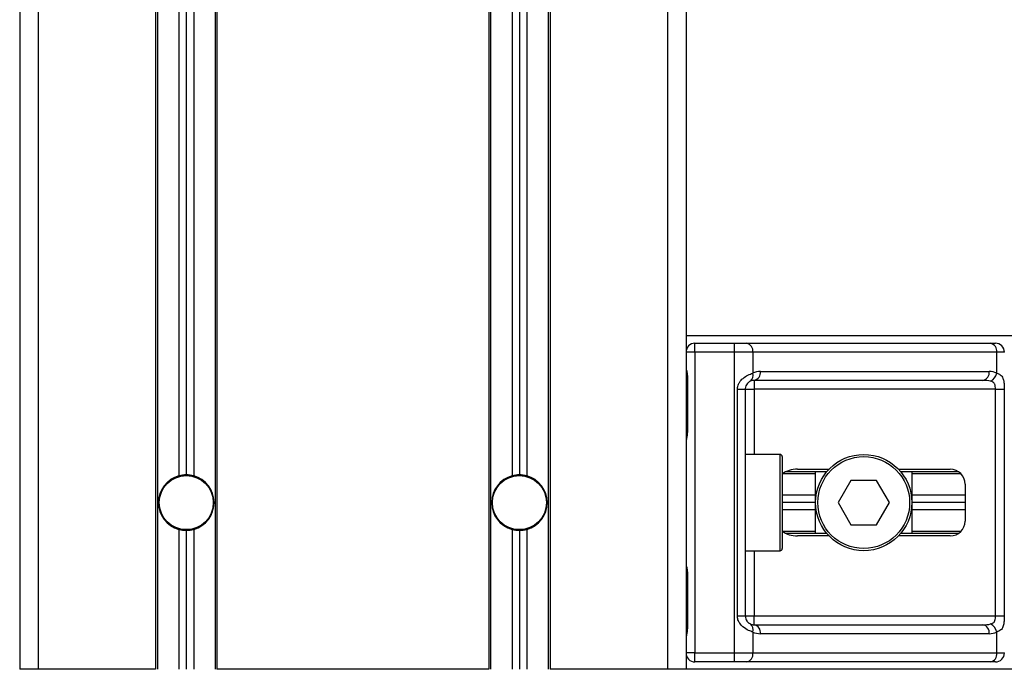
# Model space of a CAD drawing. Header units: millimetres. Extents: x 0 to 420, y 0 to 297.
# Tile 21 of 58: x 98 to 113, y 189 to 199. Entities that reach past the tile are written whole.
import ezdxf

# ---------------------------------------------------------------- set-up
doc = ezdxf.new("R2010")
doc.units = ezdxf.units.MM

msp = doc.modelspace()

# ---------------------------------------------------------------- linework, layer by layer
at = {"color": 7, "linetype": 'Continuous', "lineweight": 25}
for p, q in [((98.2283, 222.8304), (98.2283, 189.4694)), ((98.5129, 222.8304), (98.5129, 189.4694)), ((100.3176, 222.8304), (100.3176, 189.4694)), ((100.3461, 222.8304), (100.3461, 189.4694)), ((100.6763, 222.8304), (100.6763, 192.4427)), ((100.7901, 222.8304), (100.7901, 192.4582)), ((100.904, 222.8304), (100.904, 192.4427)), ((101.2342, 222.8304), (101.2342, 189.4694)), ((101.2626, 222.8304), (101.2626, 189.4694)), ((105.4413, 222.8304), (105.4413, 189.4694)), ((105.4698, 222.8304), (105.4698, 189.4694)), ((105.8, 222.8304), (105.8, 192.4427)), ((105.9138, 222.8304), (105.9138, 192.4582)), ((106.0277, 222.8304), (106.0277, 192.4427)), ((106.3579, 222.8304), (106.3579, 189.4694)), ((106.3863, 222.8304), (106.3863, 189.4694)), ((108.191, 222.8304), (108.191, 189.4694)), ((108.4757, 222.8304), (108.4757, 189.4694)), ((166.5443, 194.5931), (108.4757, 194.5931)), ((108.6123, 194.3426), (108.6123, 194.4792)), ((108.6123, 194.4792), (109.2215, 194.4792)), ((109.2215, 194.3426), (109.2215, 194.4792)), ((109.2215, 194.4792), (109.4067, 194.4792)), ((109.4067, 194.4792), (113.1583, 194.4792)), ((113.1583, 194.4792), (113.235, 194.4792)), ((108.6123, 194.3426), (108.4757, 194.3426)), ((109.2215, 194.3426), (108.6123, 194.3426)), ((108.6123, 194.3426), (108.6123, 189.7199)), ((109.2215, 189.7199), (109.2215, 194.3426)), ((109.5033, 194.3426), (109.2215, 194.3426)), ((109.5033, 194.3426), (109.5033, 194.0204)), ((113.2549, 194.3426), (109.5033, 194.3426)), ((113.2549, 194.0204), (113.2549, 194.3426)), ((113.3717, 194.3426), (113.2549, 194.3426)), ((109.6198, 194.0465), (113.1384, 194.0465)), ((108.4879, 193.9668), (108.4879, 193.1129)), ((108.4879, 193.9668), (108.4966, 193.9668)), ((108.4966, 193.9668), (108.4966, 193.1129)), ((113.0418, 193.9099), (109.5232, 193.9099)), ((109.5232, 193.9099), (109.5232, 193.7733)), ((109.2648, 193.7733), (109.3866, 193.7733)), ((109.2648, 190.2892), (109.2648, 193.7733)), ((109.3866, 193.7733), (109.3866, 190.2892)), ((109.3866, 193.7733), (109.5232, 193.7733)), ((113.2335, 193.7733), (109.5232, 193.7733)), ((109.5232, 193.7733), (109.5232, 192.7713)), ((113.2335, 193.7733), (113.3693, 193.7733)), ((113.2335, 190.2892), (113.2335, 193.7733)), ((113.3693, 193.7733), (113.3693, 190.2892)), ((108.4879, 193.1129), (108.4966, 193.1129)), ((109.9217, 192.7713), (109.3866, 192.7713)), ((109.9217, 191.2911), (109.9217, 192.7713)), ((109.9559, 192.7371), (109.9559, 191.3253)), ((110.4682, 192.4753), (109.9617, 192.4753)), ((110.6387, 192.5037), (110.0097, 192.5037)), ((110.1917, 192.5436), (110.6743, 192.5436)), ((110.4682, 191.5587), (110.4682, 192.5037)), ((111.7424, 192.5436), (112.5403, 192.5436)), ((112.669, 192.5037), (111.7779, 192.5037)), ((111.9484, 192.5037), (111.9484, 191.5587)), ((112.7029, 192.4753), (111.9484, 192.4753)), ((111.0111, 192.3728), (110.8139, 192.0312)), ((111.4055, 192.3728), (111.0111, 192.3728)), ((111.6027, 192.0312), (111.4055, 192.3728)), ((112.768, 192.3159), (112.768, 191.7466)), ((110.4682, 192.1451), (109.9559, 192.1451)), ((110.4682, 192.0312), (109.9559, 192.0312)), ((110.8139, 192.0312), (111.0111, 191.6896)), ((111.4055, 191.6896), (111.6027, 192.0312)), ((112.768, 192.1451), (111.9484, 192.1451)), ((112.768, 192.0312), (111.9484, 192.0312)), ((110.4682, 191.9174), (109.9559, 191.9174)), ((112.768, 191.9174), (111.9484, 191.9174)), ((100.6763, 191.6197), (100.6763, 189.4694)), ((100.7901, 191.6042), (100.7901, 189.4694)), ((100.904, 191.6197), (100.904, 189.4694)), ((105.8, 191.6197), (105.8, 189.4694)), ((105.9138, 191.6042), (105.9138, 189.4694)), ((106.0277, 191.6197), (106.0277, 189.4694)), ((110.4682, 191.5872), (109.9617, 191.5872)), ((110.6387, 191.5587), (110.0097, 191.5587)), ((111.0111, 191.6896), (111.4055, 191.6896)), ((112.669, 191.5587), (111.7779, 191.5587)), ((112.7029, 191.5872), (111.9484, 191.5872)), ((110.6743, 191.5188), (110.1917, 191.5188)), ((112.5403, 191.5188), (111.7424, 191.5188)), ((109.3866, 191.2911), (109.9217, 191.2911)), ((109.5232, 191.2911), (109.5232, 190.2892)), ((108.4879, 190.9495), (108.4879, 190.0956)), ((108.4879, 190.9495), (108.4966, 190.9495)), ((108.4966, 190.9495), (108.4966, 190.0956)), ((109.2648, 190.2892), (109.3866, 190.2892)), ((109.3866, 190.2892), (109.5232, 190.2892)), ((109.5232, 190.1525), (109.5232, 190.2892)), ((109.5232, 190.2892), (113.2335, 190.2892)), ((113.2335, 190.2892), (113.3693, 190.2892)), ((108.4879, 190.0956), (108.4966, 190.0956)), ((109.5033, 190.042), (109.5033, 189.7199)), ((109.5232, 190.1525), (113.0418, 190.1525)), ((113.2549, 189.7199), (113.2549, 190.042)), ((113.1384, 190.0159), (109.6198, 190.0159)), ((108.6123, 189.7199), (108.4757, 189.7199)), ((108.6123, 189.5832), (108.6123, 189.7199)), ((108.6123, 189.7199), (109.2215, 189.7199)), ((109.2215, 189.5832), (108.6123, 189.5832)), ((109.2215, 189.5832), (109.2215, 189.7199)), ((109.2215, 189.7199), (109.5033, 189.7199)), ((109.4067, 189.5832), (109.2215, 189.5832)), ((113.1583, 189.5832), (109.4067, 189.5832)), ((109.5033, 189.7199), (113.2549, 189.7199)), ((113.235, 189.5832), (113.1583, 189.5832)), ((113.2549, 189.7199), (113.3717, 189.7199)), ((98.5129, 189.4694), (98.2283, 189.4694)), ((100.3176, 189.4694), (98.5129, 189.4694)), ((105.4413, 189.4694), (101.2626, 189.4694)), ((108.191, 189.4694), (106.3863, 189.4694)), ((108.4757, 189.4694), (108.191, 189.4694)), ((166.5443, 189.4694), (108.4757, 189.4694))]:
    msp.add_line(p, q, dxfattribs=at)
for centre, radius in [((111.2083, 192.0312), 0.7401), ((111.2083, 192.0312), 0.7059), ((100.7901, 192.0312), 0.4213), ((100.7901, 192.0312), 0.4156), ((105.9138, 192.0312), 0.4213), ((105.9138, 192.0312), 0.4156)]:
    msp.add_circle(centre, radius, dxfattribs=at)
for centre, radius, start, end in [((108.6123, 194.3426), 0.1366, 90, 180), ((109.3825, 194.3597), 0.122, 351.95053, 78.57825), ((113.1342, 194.3597), 0.122, 351.95053, 78.57825), ((113.235, 194.3426), 0.1366, 0, 90), ((109.4054, 193.9831), 0.1047, 304.60987, 20.91019), ((109.6198, 193.7733), 0.2733, 90, 115.24042), ((109.499, 194.0295), 0.122, 281.42175, 8.04947), ((113.0176, 194.0295), 0.122, 281.42175, 8.04947), ((113.1384, 193.7733), 0.2733, 64.75958, 90), ((113.0825, 194.0557), 0.176, 295.51601, 348.45149), ((109.5232, 193.7733), 0.1366, 90, 115.24042), ((109.9217, 192.7371), 0.0342, 0, 90), ((100.7901, 192.0312), 0.427, 90, 105.46601), ((100.7901, 192.0312), 0.427, 74.53399, 90), ((105.9138, 192.0312), 0.427, 90, 105.46601), ((105.9138, 192.0312), 0.427, 74.53399, 90), ((112.5403, 192.3159), 0.2277, 0, 90), ((100.7901, 192.0312), 0.427, 105.46601, 254.53399), ((100.7901, 192.0312), 0.427, 285.46601, 74.53399), ((105.9138, 192.0312), 0.427, 105.46601, 254.53399), ((105.9138, 192.0312), 0.427, 285.46601, 74.53399), ((112.5403, 191.7466), 0.2277, 270, 0), ((100.7901, 192.0312), 0.427, 254.53399, 270), ((100.7901, 192.0312), 0.427, 270, 285.46601), ((105.9138, 192.0312), 0.427, 254.53399, 270), ((105.9138, 192.0312), 0.427, 270, 285.46601), ((109.9217, 191.3253), 0.0342, 270, 0), ((109.4054, 190.0794), 0.1047, 339.08981, 55.39013), ((109.5232, 190.2892), 0.1366, 244.75958, 270), ((109.6198, 190.2892), 0.2733, 244.75958, 270), ((109.499, 190.033), 0.122, 351.95053, 78.57825), ((113.0176, 190.033), 0.122, 351.95053, 78.57825), ((113.1384, 190.2892), 0.2733, 270, 295.24042), ((113.0825, 190.0067), 0.176, 11.54851, 64.48399), ((108.6123, 189.7199), 0.1366, 180, 270), ((109.3825, 189.7028), 0.122, 281.42175, 8.04947), ((113.1342, 189.7028), 0.122, 281.42175, 8.04947), ((113.235, 189.7199), 0.1366, 270, 0)]:
    msp.add_arc(centre, radius, start, end, dxfattribs=at)
for centre, major_axis, ratio, start_param, end_param in [((113.0418, 193.7733), (0.2733, 0), 0.5, 1.130268, 1.5707963), ((110.1917, 192.3159), (0.322, 0), 0.7071068, 1.5707963, 2.3923913), ((110.1917, 191.7466), (0.322, 0), 0.7071068, 3.890794, 4.712389), ((113.0418, 190.2892), (0.2733, 0), 0.5, 4.712389, 5.1529173)]:
    msp.add_ellipse(centre, major_axis=major_axis, ratio=ratio, start_param=start_param, end_param=end_param, dxfattribs=at)
for points, knots in [([(108.4757, 194.11), (108.4759, 194.106), (108.4766, 194.0904), (108.4824, 194.0678), (108.4902, 194.0324), (108.4957, 194.0032), (108.4964, 193.9756), (108.4966, 193.9668)], [0, 0, 0, 0, 0.1172575, 0.461179, 0.5069762, 0.8431627, 1, 1, 1, 1]), ([(108.4768, 194.095), (108.4771, 194.0892), (108.4787, 194.0596), (108.4879, 194.0109), (108.4877, 193.9673), (108.4876, 193.951)], [0, 0, 0, 0, 0.1322449, 0.6741763, 1, 1, 1, 1]), ([(109.2648, 193.7733), (109.2651, 193.7814), (109.2665, 193.815), (109.2801, 193.8508), (109.3093, 193.8994), (109.3523, 193.9461), (109.429, 193.9944), (109.4778, 194.0115), (109.5033, 194.0204)], [0, 0, 0, 0, 0.0620594, 0.25604, 0.2811965, 0.496867, 0.7368773, 1, 1, 1, 1]), ([(113.2549, 194.0204), (113.2735, 194.0132), (113.3162, 193.9965), (113.3496, 193.9515), (113.3623, 193.8995), (113.3675, 193.8521), (113.3691, 193.8132), (113.3693, 193.7826), (113.3693, 193.7733)], [0, 0, 0, 0, 0.2204024, 0.5050019, 0.6931202, 0.7669429, 0.9288339, 1, 1, 1, 1]), ([(109.4649, 193.8969), (109.4569, 193.8927), (109.4432, 193.8856), (109.4243, 193.8682), (109.4093, 193.8498), (109.3948, 193.8253), (109.3872, 193.7952), (109.3867, 193.7773), (109.3866, 193.7733)], [0, 0, 0, 0, 0.273797, 0.4623029, 0.4991581, 0.7049828, 0.9330438, 1, 1, 1, 1]), ([(113.2335, 193.7733), (113.2333, 193.7883), (113.2329, 193.8151), (113.2275, 193.8423), (113.2183, 193.8626), (113.2077, 193.875), (113.1868, 193.8887), (113.1704, 193.8934), (113.1583, 193.8969)], [0, 0, 0, 0, 0.24595141, 0.43826429, 0.49843058, 0.68293489, 0.7679658, 1, 1, 1, 1]), ([(108.4966, 193.1129), (108.4961, 193.1001), (108.4949, 193.0682), (108.4869, 193.0314), (108.4785, 192.996), (108.4768, 192.9805), (108.4757, 192.9697)], [0, 0, 0, 0, 0.2269894, 0.5690124, 0.702034, 1, 1, 1, 1]), ([(108.4862, 193.113), (108.4864, 193.0948), (108.4869, 193.0499), (108.4744, 193.0031), (108.4768, 192.9746), (108.4773, 192.9693)], [0, 0, 0, 0, 0.3553058, 0.87926, 1, 1, 1, 1]), ([(108.4757, 191.0927), (108.4759, 191.0887), (108.4766, 191.0731), (108.4824, 191.0505), (108.4902, 191.0151), (108.4957, 190.9859), (108.4964, 190.9583), (108.4966, 190.9495)], [0, 0, 0, 0, 0.1172575, 0.461179, 0.5069762, 0.8431627, 1, 1, 1, 1]), ([(108.4768, 191.0777), (108.4771, 191.0719), (108.4787, 191.0423), (108.4879, 190.9936), (108.4877, 190.95), (108.4876, 190.9337)], [0, 0, 0, 0, 0.1322449, 0.6741763, 1, 1, 1, 1]), ([(109.5033, 190.042), (109.4822, 190.0493), (109.4338, 190.0659), (109.3585, 190.1109), (109.3093, 190.1629), (109.2806, 190.2103), (109.2667, 190.2492), (109.2652, 190.2798), (109.2648, 190.2892)], [0, 0, 0, 0, 0.22040235, 0.50500191, 0.69312024, 0.76694286, 0.92883385, 1, 1, 1, 1]), ([(109.3866, 190.2892), (109.388, 190.2741), (109.3905, 190.2474), (109.4046, 190.2202), (109.419, 190.1998), (109.4314, 190.1874), (109.449, 190.1737), (109.4582, 190.169), (109.4649, 190.1656)], [0, 0, 0, 0, 0.2459514, 0.4382643, 0.4984306, 0.6829349, 0.7679658, 1, 1, 1, 1]), ([(113.1583, 190.1656), (113.1725, 190.1697), (113.1964, 190.1768), (113.214, 190.1942), (113.2249, 190.2126), (113.2318, 190.2371), (113.2333, 190.2672), (113.2335, 190.2851), (113.2335, 190.2892)], [0, 0, 0, 0, 0.273797, 0.4623029, 0.4991581, 0.7049828, 0.9330438, 1, 1, 1, 1]), ([(113.3693, 190.2892), (113.3693, 190.281), (113.3691, 190.2474), (113.3676, 190.2116), (113.3622, 190.163), (113.3516, 190.1164), (113.3188, 190.068), (113.2769, 190.0509), (113.2549, 190.042)], [0, 0, 0, 0, 0.0620594, 0.25604, 0.2811965, 0.496867, 0.7368773, 1, 1, 1, 1]), ([(108.4966, 190.0956), (108.4961, 190.0829), (108.4949, 190.0509), (108.4869, 190.0141), (108.4785, 189.9787), (108.4768, 189.9632), (108.4757, 189.9524)], [0, 0, 0, 0, 0.2269894, 0.5690124, 0.702034, 1, 1, 1, 1]), ([(108.4862, 190.0957), (108.4864, 190.0775), (108.4869, 190.0326), (108.4744, 189.9858), (108.4768, 189.9573), (108.4773, 189.952)], [0, 0, 0, 0, 0.3553058, 0.87926, 1, 1, 1, 1])]:
    msp.add_open_spline(points, degree=3, knots=knots, dxfattribs=at)

doc.saveas('drawing.dxf')
